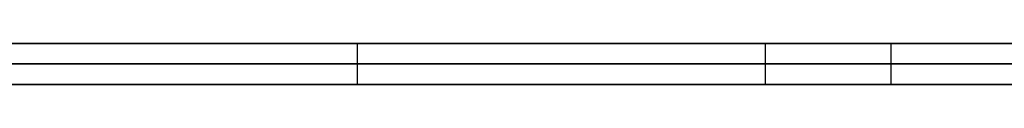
# Model space of a CAD drawing. Extents: x -3.09 to 3.09, y -0.36 to 1.94.
# Tile 127 of 168: x -0.387504 to -0.377898, y 1.8416 to 1.842. Entities that reach past the tile are written whole.
import ezdxf

# ---------------------------------------------------------------- set-up
doc = ezdxf.new("R2010")
doc.units = 0
doc.layers.get('0').update_dxf_attribs({"linetype": 'CONTINUOUS'})

# ---------------------------------------------------------------- blocks, each defined once
blk = doc.blocks.new('*U1')
at = {"extrusion": (0, 1, 0)}
for p, q in [((-3.01875, 1.842, 0.83), (3.01875, 1.842, 0.83)), ((3.01875, 1.842, -0.83), (-3.01875, 1.842, -0.83)), ((-2.92375, 1.842, -0.815), (2.92375, 1.842, -0.815)), ((2.92375, 1.842, 0.815), (-2.92375, 1.842, 0.815)), ((2.92375, 1.842, -0.7525), (-2.92375, 1.842, -0.7525)), ((-2.92375, 1.842, 0.7525), (2.92375, 1.842, 0.7525)), ((-2.45875, 1.842, -0.25), (-0.01875, 1.842, -0.25)), ((-0.01875, 1.842, 0.25), (-2.45875, 1.842, 0.25)), ((-0.3392372, 1.842, 0.5110608), (-0.4025026, 1.842, 0.5110608)), ((-0.3891964, 1.842, 0.499224), (-0.3392372, 1.842, 0.499224)), ((-2.45875, 1.8418, 0.25), (-0.01875, 1.8418, 0.25)), ((-0.01875, 1.8418, -0.25), (-2.45875, 1.8418, -0.25)), ((2.92375, 1.8416, -0.815), (-2.92375, 1.8416, -0.815)), ((-2.92375, 1.8416, 0.815), (2.92375, 1.8416, 0.815)), ((2.92375, 1.8416, -0.7525), (-2.92375, 1.8416, -0.7525)), ((-2.92375, 1.8416, 0.7525), (2.92375, 1.8416, 0.7525)), ((-0.4025026, 1.8416, 0.5110608), (-0.3392372, 1.8416, 0.5110608)), ((-0.3392372, 1.8416, 0.499224), (-0.3891964, 1.8416, 0.499224))]:
    blk.add_line(p, q, dxfattribs=at)
at = {"extrusion": (0, 0, -1)}
for p, q in [((-3.01875, 1.842, 0.83), (3.01875, 1.842, 0.83)), ((2.92375, 1.842, -0.7525), (-2.92375, 1.842, -0.7525)), ((2.92375, 1.842, 0.815), (-2.92375, 1.842, 0.815)), ((-0.01875, 1.842, 0.25), (-2.45875, 1.842, 0.25)), ((-0.3392372, 1.842, 0.5110608), (-0.4025026, 1.842, 0.5110608)), ((-2.45875, 1.8418, 0.25), (-0.01875, 1.8418, 0.25)), ((2.92375, 1.8416, -0.7525), (-2.92375, 1.8416, -0.7525)), ((-2.92375, 1.8416, 0.815), (2.92375, 1.8416, 0.815)), ((-0.4025026, 1.8416, 0.5110608), (-0.3392372, 1.8416, 0.5110608))]:
    blk.add_line(p, q, dxfattribs=at)
for p, q in [((3.01875, 1.842, -0.83), (-3.01875, 1.842, -0.83)), ((-2.92375, 1.842, 0.7525), (2.92375, 1.842, 0.7525)), ((-2.92375, 1.842, -0.815), (2.92375, 1.842, -0.815)), ((-2.45875, 1.842, -0.25), (-0.01875, 1.842, -0.25)), ((-0.3891964, 1.842, 0.499224), (-0.3392372, 1.842, 0.499224)), ((-0.3842111, 1.842, -0.4320393), (-0.3842111, 1.8416, -0.4320393)), ((-0.3842111, 1.842, -0.4320393), (-0.3842111, 1.8416, -0.4320393)), ((-0.3802307, 1.842, -0.4311208), (-0.3802307, 1.8416, -0.4311208)), ((-0.3802307, 1.842, -0.4311208), (-0.3802307, 1.8416, -0.4311208)), ((-0.3790059, 1.842, -0.4309677), (-0.3790059, 1.8416, -0.4309677)), ((-0.3790059, 1.842, -0.4309677), (-0.3790059, 1.8416, -0.4309677)), ((-0.01875, 1.8418, -0.25), (-2.45875, 1.8418, -0.25)), ((-2.92375, 1.8416, 0.7525), (2.92375, 1.8416, 0.7525)), ((2.92375, 1.8416, -0.815), (-2.92375, 1.8416, -0.815)), ((-0.3392372, 1.8416, 0.499224), (-0.3891964, 1.8416, 0.499224))]:
    blk.add_line(p, q)
for points in [[(-0.377567, 1.842, -0.346201), (-0.378259, 1.842, -0.346253), (-0.378948, 1.842, -0.346309), (-0.379634, 1.842, -0.346369), (-0.380317, 1.842, -0.346432), (-0.380996, 1.842, -0.346499), (-0.381672, 1.842, -0.346569), (-0.382344, 1.842, -0.346643), (-0.383013, 1.842, -0.346721), (-0.383679, 1.842, -0.346802), (-0.384342, 1.842, -0.346887), (-0.385001, 1.842, -0.346975), (-0.385657, 1.842, -0.347067), (-0.386309, 1.842, -0.347163), (-0.386958, 1.842, -0.347262), (-0.387604, 1.842, -0.347365)], [(-0.377567, 1.842, -0.346201), (-0.378259, 1.842, -0.346253), (-0.378948, 1.842, -0.346309), (-0.379634, 1.842, -0.346369), (-0.380317, 1.842, -0.346432), (-0.380996, 1.842, -0.346499), (-0.381672, 1.842, -0.346569), (-0.382344, 1.842, -0.346643), (-0.383013, 1.842, -0.346721), (-0.383679, 1.842, -0.346802), (-0.384342, 1.842, -0.346887), (-0.385001, 1.842, -0.346975), (-0.385657, 1.842, -0.347067), (-0.386309, 1.842, -0.347163), (-0.386958, 1.842, -0.347262), (-0.387604, 1.842, -0.347365)], [(-0.387528, 1.842, -0.543174), (-0.386881, 1.842, -0.543256), (-0.38623, 1.842, -0.543334), (-0.385576, 1.842, -0.54341), (-0.384918, 1.842, -0.543482), (-0.384257, 1.842, -0.543551), (-0.383591, 1.842, -0.543616), (-0.382922, 1.842, -0.543679), (-0.38225, 1.842, -0.543738), (-0.381573, 1.842, -0.543794), (-0.380894, 1.842, -0.543847), (-0.38021, 1.842, -0.543897), (-0.379523, 1.842, -0.543943), (-0.378832, 1.842, -0.543987), (-0.378137, 1.842, -0.544027), (-0.377439, 1.842, -0.544064)], [(-0.387528, 1.842, -0.543174), (-0.386881, 1.842, -0.543256), (-0.38623, 1.842, -0.543334), (-0.385576, 1.842, -0.54341), (-0.384918, 1.842, -0.543482), (-0.384257, 1.842, -0.543551), (-0.383591, 1.842, -0.543616), (-0.382922, 1.842, -0.543679), (-0.38225, 1.842, -0.543738), (-0.381573, 1.842, -0.543794), (-0.380894, 1.842, -0.543847), (-0.38021, 1.842, -0.543897), (-0.379523, 1.842, -0.543943), (-0.378832, 1.842, -0.543987), (-0.378137, 1.842, -0.544027), (-0.377439, 1.842, -0.544064)], [(-0.384211, 1.842, -0.432039), (-0.384622, 1.842, -0.432131), (-0.385032, 1.842, -0.432223), (-0.38544, 1.842, -0.432315), (-0.385845, 1.842, -0.432407), (-0.386249, 1.842, -0.432499), (-0.386652, 1.842, -0.432592), (-0.387052, 1.842, -0.432684), (-0.38745, 1.842, -0.432777), (-0.387847, 1.842, -0.43287)], [(-0.384211, 1.842, -0.432039), (-0.384622, 1.842, -0.432131), (-0.385032, 1.842, -0.432223), (-0.38544, 1.842, -0.432315), (-0.385845, 1.842, -0.432407), (-0.386249, 1.842, -0.432499), (-0.386652, 1.842, -0.432592), (-0.387052, 1.842, -0.432684), (-0.38745, 1.842, -0.432777), (-0.387847, 1.842, -0.43287)], [(-0.387553, 1.842, -0.382679), (-0.387278, 1.842, -0.382566), (-0.387002, 1.842, -0.382455), (-0.386723, 1.842, -0.382345), (-0.386443, 1.842, -0.382238), (-0.38616, 1.842, -0.382132), (-0.385875, 1.842, -0.382027), (-0.385589, 1.842, -0.381924), (-0.3853, 1.842, -0.381823), (-0.385009, 1.842, -0.381724), (-0.384717, 1.842, -0.381626), (-0.384422, 1.842, -0.381529), (-0.384125, 1.842, -0.381435), (-0.383826, 1.842, -0.381342), (-0.383525, 1.842, -0.381251), (-0.383222, 1.842, -0.381161), (-0.382917, 1.842, -0.381073), (-0.38261, 1.842, -0.380987), (-0.382301, 1.842, -0.380902), (-0.38199, 1.842, -0.380819), (-0.381677, 1.842, -0.380737), (-0.381362, 1.842, -0.380658), (-0.381045, 1.842, -0.380579), (-0.380726, 1.842, -0.380503), (-0.380405, 1.842, -0.380428), (-0.380082, 1.842, -0.380355), (-0.379756, 1.842, -0.380283), (-0.379429, 1.842, -0.380213), (-0.3791, 1.842, -0.380145), (-0.378768, 1.842, -0.380079), (-0.378435, 1.842, -0.380014), (-0.3781, 1.842, -0.37995), (-0.377762, 1.842, -0.379889)], [(-0.387553, 1.842, -0.382679), (-0.387278, 1.842, -0.382566), (-0.387002, 1.842, -0.382455), (-0.386723, 1.842, -0.382345), (-0.386443, 1.842, -0.382238), (-0.38616, 1.842, -0.382132), (-0.385875, 1.842, -0.382027), (-0.385589, 1.842, -0.381924), (-0.3853, 1.842, -0.381823), (-0.385009, 1.842, -0.381724), (-0.384717, 1.842, -0.381626), (-0.384422, 1.842, -0.381529), (-0.384125, 1.842, -0.381435), (-0.383826, 1.842, -0.381342), (-0.383525, 1.842, -0.381251), (-0.383222, 1.842, -0.381161), (-0.382917, 1.842, -0.381073), (-0.38261, 1.842, -0.380987), (-0.382301, 1.842, -0.380902), (-0.38199, 1.842, -0.380819), (-0.381677, 1.842, -0.380737), (-0.381362, 1.842, -0.380658), (-0.381045, 1.842, -0.380579), (-0.380726, 1.842, -0.380503), (-0.380405, 1.842, -0.380428), (-0.380082, 1.842, -0.380355), (-0.379756, 1.842, -0.380283), (-0.379429, 1.842, -0.380213), (-0.3791, 1.842, -0.380145), (-0.378768, 1.842, -0.380079), (-0.378435, 1.842, -0.380014), (-0.3781, 1.842, -0.37995), (-0.377762, 1.842, -0.379889)], [(-0.387568, 1.842, -0.472041), (-0.387197, 1.842, -0.471893), (-0.386822, 1.842, -0.471746), (-0.386443, 1.842, -0.471601), (-0.38606, 1.842, -0.471456), (-0.385673, 1.842, -0.471312), (-0.385283, 1.842, -0.47117), (-0.384888, 1.842, -0.471028), (-0.384489, 1.842, -0.470887), (-0.384086, 1.842, -0.470747), (-0.38368, 1.842, -0.470608), (-0.383269, 1.842, -0.47047), (-0.382854, 1.842, -0.470333), (-0.382436, 1.842, -0.470197), (-0.382013, 1.842, -0.470062), (-0.381587, 1.842, -0.469927), (-0.381156, 1.842, -0.469794), (-0.380722, 1.842, -0.469662), (-0.380283, 1.842, -0.46953), (-0.379841, 1.842, -0.4694), (-0.379395, 1.842, -0.46927), (-0.378944, 1.842, -0.469142), (-0.37849, 1.842, -0.469014), (-0.378032, 1.842, -0.468888), (-0.37757, 1.842, -0.468762)], [(-0.377626, 1.842, -0.512573), (-0.37792, 1.842, -0.512553), (-0.378213, 1.842, -0.512531), (-0.378504, 1.842, -0.512508), (-0.378793, 1.842, -0.512484), (-0.379081, 1.842, -0.512458), (-0.379368, 1.842, -0.512431), (-0.379653, 1.842, -0.512403), (-0.379936, 1.842, -0.512374), (-0.380218, 1.842, -0.512343), (-0.380498, 1.842, -0.512311), (-0.380777, 1.842, -0.512278), (-0.381055, 1.842, -0.512243), (-0.381331, 1.842, -0.512207), (-0.381605, 1.842, -0.51217), (-0.381878, 1.842, -0.512131), (-0.382149, 1.842, -0.512091), (-0.382419, 1.842, -0.51205), (-0.382687, 1.842, -0.512007), (-0.382954, 1.842, -0.511963), (-0.383219, 1.842, -0.511918), (-0.383483, 1.842, -0.511872), (-0.383745, 1.842, -0.511824), (-0.384006, 1.842, -0.511775), (-0.384265, 1.842, -0.511724), (-0.384523, 1.842, -0.511673), (-0.384779, 1.842, -0.51162), (-0.385034, 1.842, -0.511565), (-0.385287, 1.842, -0.51151), (-0.385539, 1.842, -0.511453), (-0.385789, 1.842, -0.511394), (-0.386038, 1.842, -0.511335), (-0.386285, 1.842, -0.511274), (-0.386531, 1.842, -0.511212), (-0.386775, 1.842, -0.511148), (-0.387017, 1.842, -0.511083), (-0.387258, 1.842, -0.511017), (-0.387498, 1.842, -0.51095), (-0.387736, 1.842, -0.510881)], [(-0.377626, 1.842, -0.512573), (-0.37792, 1.842, -0.512553), (-0.378213, 1.842, -0.512531), (-0.378504, 1.842, -0.512508), (-0.378793, 1.842, -0.512484), (-0.379081, 1.842, -0.512458), (-0.379368, 1.842, -0.512431), (-0.379653, 1.842, -0.512403), (-0.379936, 1.842, -0.512374), (-0.380218, 1.842, -0.512343), (-0.380498, 1.842, -0.512311), (-0.380777, 1.842, -0.512278), (-0.381055, 1.842, -0.512243), (-0.381331, 1.842, -0.512207), (-0.381605, 1.842, -0.51217), (-0.381878, 1.842, -0.512131), (-0.382149, 1.842, -0.512091), (-0.382419, 1.842, -0.51205), (-0.382687, 1.842, -0.512007), (-0.382954, 1.842, -0.511963), (-0.383219, 1.842, -0.511918), (-0.383483, 1.842, -0.511872), (-0.383745, 1.842, -0.511824), (-0.384006, 1.842, -0.511775), (-0.384265, 1.842, -0.511724), (-0.384523, 1.842, -0.511673), (-0.384779, 1.842, -0.51162), (-0.385034, 1.842, -0.511565), (-0.385287, 1.842, -0.51151), (-0.385539, 1.842, -0.511453), (-0.385789, 1.842, -0.511394), (-0.386038, 1.842, -0.511335), (-0.386285, 1.842, -0.511274), (-0.386531, 1.842, -0.511212), (-0.386775, 1.842, -0.511148), (-0.387017, 1.842, -0.511083), (-0.387258, 1.842, -0.511017), (-0.387498, 1.842, -0.51095), (-0.387736, 1.842, -0.510881)], [(-0.387568, 1.842, -0.472041), (-0.387197, 1.842, -0.471893), (-0.386822, 1.842, -0.471746), (-0.386443, 1.842, -0.471601), (-0.38606, 1.842, -0.471456), (-0.385673, 1.842, -0.471312), (-0.385283, 1.842, -0.47117), (-0.384888, 1.842, -0.471028), (-0.384489, 1.842, -0.470887), (-0.384086, 1.842, -0.470747), (-0.38368, 1.842, -0.470608), (-0.383269, 1.842, -0.47047), (-0.382854, 1.842, -0.470333), (-0.382436, 1.842, -0.470197), (-0.382013, 1.842, -0.470062), (-0.381587, 1.842, -0.469927), (-0.381156, 1.842, -0.469794), (-0.380722, 1.842, -0.469662), (-0.380283, 1.842, -0.46953), (-0.379841, 1.842, -0.4694), (-0.379395, 1.842, -0.46927), (-0.378944, 1.842, -0.469142), (-0.37849, 1.842, -0.469014), (-0.378032, 1.842, -0.468888), (-0.37757, 1.842, -0.468762)], [(-0.380231, 1.842, -0.431121), (-0.38025, 1.842, -0.431126), (-0.38027, 1.842, -0.43113), (-0.380289, 1.842, -0.431135), (-0.380309, 1.842, -0.43114), (-0.38033, 1.842, -0.431145), (-0.38035, 1.842, -0.43115), (-0.38037, 1.842, -0.431155), (-0.380391, 1.842, -0.431161), (-0.380412, 1.842, -0.431166), (-0.380433, 1.842, -0.431171), (-0.380454, 1.842, -0.431176), (-0.380476, 1.842, -0.431181), (-0.380497, 1.842, -0.431187), (-0.380519, 1.842, -0.431192), (-0.380541, 1.842, -0.431197), (-0.380564, 1.842, -0.431203), (-0.380586, 1.842, -0.431208), (-0.380609, 1.842, -0.431214), (-0.380631, 1.842, -0.431219), (-0.380654, 1.842, -0.431225), (-0.380678, 1.842, -0.43123), (-0.380701, 1.842, -0.431236), (-0.380725, 1.842, -0.431242), (-0.380748, 1.842, -0.431247), (-0.380772, 1.842, -0.431253), (-0.380796, 1.842, -0.431259), (-0.380821, 1.842, -0.431265), (-0.380845, 1.842, -0.431271), (-0.38087, 1.842, -0.431277), (-0.380895, 1.842, -0.431283), (-0.38092, 1.842, -0.431288), (-0.380945, 1.842, -0.431295), (-0.380971, 1.842, -0.431301), (-0.380996, 1.842, -0.431307), (-0.381022, 1.842, -0.431313), (-0.381048, 1.842, -0.431319), (-0.381074, 1.842, -0.431325), (-0.381101, 1.842, -0.431331), (-0.381127, 1.842, -0.431338), (-0.381154, 1.842, -0.431344), (-0.381181, 1.842, -0.43135), (-0.381208, 1.842, -0.431357), (-0.381236, 1.842, -0.431363), (-0.381263, 1.842, -0.43137), (-0.381291, 1.842, -0.431376), (-0.381319, 1.842, -0.431383), (-0.381347, 1.842, -0.431389), (-0.381375, 1.842, -0.431396), (-0.381404, 1.842, -0.431403), (-0.381432, 1.842, -0.431409), (-0.381461, 1.842, -0.431416), (-0.38149, 1.842, -0.431423), (-0.38152, 1.842, -0.43143), (-0.381549, 1.842, -0.431437), (-0.381579, 1.842, -0.431443), (-0.381608, 1.842, -0.43145), (-0.381638, 1.842, -0.431457), (-0.381669, 1.842, -0.431464), (-0.381699, 1.842, -0.431471), (-0.38173, 1.842, -0.431478), (-0.38176, 1.842, -0.431486), (-0.381791, 1.842, -0.431493), (-0.381823, 1.842, -0.4315), (-0.381854, 1.842, -0.431507), (-0.381885, 1.842, -0.431514), (-0.381917, 1.842, -0.431522), (-0.381949, 1.842, -0.431529), (-0.381981, 1.842, -0.431536), (-0.382013, 1.842, -0.431544), (-0.382046, 1.842, -0.431551), (-0.382079, 1.842, -0.431559), (-0.382111, 1.842, -0.431566), (-0.382144, 1.842, -0.431574), (-0.382178, 1.842, -0.431582), (-0.382211, 1.842, -0.431589), (-0.382245, 1.842, -0.431597), (-0.382279, 1.842, -0.431605), (-0.382313, 1.842, -0.431612), (-0.382347, 1.842, -0.43162), (-0.382381, 1.842, -0.431628), (-0.382416, 1.842, -0.431636), (-0.38245, 1.842, -0.431644), (-0.382485, 1.842, -0.431652), (-0.382521, 1.842, -0.43166), (-0.382556, 1.842, -0.431668), (-0.382591, 1.842, -0.431676), (-0.382627, 1.842, -0.431684), (-0.382663, 1.842, -0.431692), (-0.382699, 1.842, -0.4317), (-0.382735, 1.842, -0.431709), (-0.382772, 1.842, -0.431717), (-0.382809, 1.842, -0.431725), (-0.382845, 1.842, -0.431733), (-0.382882, 1.842, -0.431742), (-0.38292, 1.842, -0.43175), (-0.382957, 1.842, -0.431759), (-0.382995, 1.842, -0.431767), (-0.383032, 1.842, -0.431776), (-0.38307, 1.842, -0.431784), (-0.383109, 1.842, -0.431793), (-0.383147, 1.842, -0.431801), (-0.383186, 1.842, -0.43181), (-0.383224, 1.842, -0.431819), (-0.383263, 1.842, -0.431828), (-0.383302, 1.842, -0.431836), (-0.383342, 1.842, -0.431845), (-0.383381, 1.842, -0.431854), (-0.383421, 1.842, -0.431863), (-0.383461, 1.842, -0.431872), (-0.383501, 1.842, -0.431881), (-0.383541, 1.842, -0.43189), (-0.383582, 1.842, -0.431899), (-0.383622, 1.842, -0.431908), (-0.383663, 1.842, -0.431917), (-0.383704, 1.842, -0.431926), (-0.383745, 1.842, -0.431936), (-0.383787, 1.842, -0.431945), (-0.383828, 1.842, -0.431954), (-0.38387, 1.842, -0.431963), (-0.383912, 1.842, -0.431973), (-0.383954, 1.842, -0.431982), (-0.383997, 1.842, -0.431992), (-0.384039, 1.842, -0.432001), (-0.384082, 1.842, -0.432011), (-0.384125, 1.842, -0.43202), (-0.384168, 1.842, -0.43203), (-0.384211, 1.842, -0.432039)], [(-0.380231, 1.842, -0.431121), (-0.38025, 1.842, -0.431126), (-0.38027, 1.842, -0.43113), (-0.380289, 1.842, -0.431135), (-0.380309, 1.842, -0.43114), (-0.38033, 1.842, -0.431145), (-0.38035, 1.842, -0.43115), (-0.38037, 1.842, -0.431155), (-0.380391, 1.842, -0.431161), (-0.380412, 1.842, -0.431166), (-0.380433, 1.842, -0.431171), (-0.380454, 1.842, -0.431176), (-0.380476, 1.842, -0.431181), (-0.380497, 1.842, -0.431187), (-0.380519, 1.842, -0.431192), (-0.380541, 1.842, -0.431197), (-0.380564, 1.842, -0.431203), (-0.380586, 1.842, -0.431208), (-0.380609, 1.842, -0.431214), (-0.380631, 1.842, -0.431219), (-0.380654, 1.842, -0.431225), (-0.380678, 1.842, -0.43123), (-0.380701, 1.842, -0.431236), (-0.380725, 1.842, -0.431242), (-0.380748, 1.842, -0.431247), (-0.380772, 1.842, -0.431253), (-0.380796, 1.842, -0.431259), (-0.380821, 1.842, -0.431265), (-0.380845, 1.842, -0.431271), (-0.38087, 1.842, -0.431277), (-0.380895, 1.842, -0.431283), (-0.38092, 1.842, -0.431288), (-0.380945, 1.842, -0.431295), (-0.380971, 1.842, -0.431301), (-0.380996, 1.842, -0.431307), (-0.381022, 1.842, -0.431313), (-0.381048, 1.842, -0.431319), (-0.381074, 1.842, -0.431325), (-0.381101, 1.842, -0.431331), (-0.381127, 1.842, -0.431338), (-0.381154, 1.842, -0.431344), (-0.381181, 1.842, -0.43135), (-0.381208, 1.842, -0.431357), (-0.381236, 1.842, -0.431363), (-0.381263, 1.842, -0.43137), (-0.381291, 1.842, -0.431376), (-0.381319, 1.842, -0.431383), (-0.381347, 1.842, -0.431389), (-0.381375, 1.842, -0.431396), (-0.381404, 1.842, -0.431403), (-0.381432, 1.842, -0.431409), (-0.381461, 1.842, -0.431416), (-0.38149, 1.842, -0.431423), (-0.38152, 1.842, -0.43143), (-0.381549, 1.842, -0.431437), (-0.381579, 1.842, -0.431443), (-0.381608, 1.842, -0.43145), (-0.381638, 1.842, -0.431457), (-0.381669, 1.842, -0.431464), (-0.381699, 1.842, -0.431471), (-0.38173, 1.842, -0.431478), (-0.38176, 1.842, -0.431486), (-0.381791, 1.842, -0.431493), (-0.381823, 1.842, -0.4315), (-0.381854, 1.842, -0.431507), (-0.381885, 1.842, -0.431514), (-0.381917, 1.842, -0.431522), (-0.381949, 1.842, -0.431529), (-0.381981, 1.842, -0.431536), (-0.382013, 1.842, -0.431544), (-0.382046, 1.842, -0.431551), (-0.382079, 1.842, -0.431559), (-0.382111, 1.842, -0.431566), (-0.382144, 1.842, -0.431574), (-0.382178, 1.842, -0.431582), (-0.382211, 1.842, -0.431589), (-0.382245, 1.842, -0.431597), (-0.382279, 1.842, -0.431605), (-0.382313, 1.842, -0.431612), (-0.382347, 1.842, -0.43162), (-0.382381, 1.842, -0.431628), (-0.382416, 1.842, -0.431636), (-0.38245, 1.842, -0.431644), (-0.382485, 1.842, -0.431652), (-0.382521, 1.842, -0.43166), (-0.382556, 1.842, -0.431668), (-0.382591, 1.842, -0.431676), (-0.382627, 1.842, -0.431684), (-0.382663, 1.842, -0.431692), (-0.382699, 1.842, -0.4317), (-0.382735, 1.842, -0.431709), (-0.382772, 1.842, -0.431717), (-0.382809, 1.842, -0.431725), (-0.382845, 1.842, -0.431733), (-0.382882, 1.842, -0.431742), (-0.38292, 1.842, -0.43175), (-0.382957, 1.842, -0.431759), (-0.382995, 1.842, -0.431767), (-0.383032, 1.842, -0.431776), (-0.38307, 1.842, -0.431784), (-0.383109, 1.842, -0.431793), (-0.383147, 1.842, -0.431801), (-0.383186, 1.842, -0.43181), (-0.383224, 1.842, -0.431819), (-0.383263, 1.842, -0.431828), (-0.383302, 1.842, -0.431836), (-0.383342, 1.842, -0.431845), (-0.383381, 1.842, -0.431854), (-0.383421, 1.842, -0.431863), (-0.383461, 1.842, -0.431872), (-0.383501, 1.842, -0.431881), (-0.383541, 1.842, -0.43189), (-0.383582, 1.842, -0.431899), (-0.383622, 1.842, -0.431908), (-0.383663, 1.842, -0.431917), (-0.383704, 1.842, -0.431926), (-0.383745, 1.842, -0.431936), (-0.383787, 1.842, -0.431945), (-0.383828, 1.842, -0.431954), (-0.38387, 1.842, -0.431963), (-0.383912, 1.842, -0.431973), (-0.383954, 1.842, -0.431982), (-0.383997, 1.842, -0.431992), (-0.384039, 1.842, -0.432001), (-0.384082, 1.842, -0.432011), (-0.384125, 1.842, -0.43202), (-0.384168, 1.842, -0.43203), (-0.384211, 1.842, -0.432039)], [(-0.379006, 1.842, -0.430968), (-0.379018, 1.842, -0.430968), (-0.37903, 1.842, -0.430968), (-0.379042, 1.842, -0.430968), (-0.379054, 1.842, -0.430968), (-0.379066, 1.842, -0.430968), (-0.379078, 1.842, -0.430968), (-0.379089, 1.842, -0.430968), (-0.379101, 1.842, -0.430968), (-0.379113, 1.842, -0.430968), (-0.379125, 1.842, -0.430969), (-0.379136, 1.842, -0.430969), (-0.379148, 1.842, -0.430969), (-0.379159, 1.842, -0.430969), (-0.379171, 1.842, -0.43097), (-0.379182, 1.842, -0.43097), (-0.379194, 1.842, -0.43097), (-0.379205, 1.842, -0.43097), (-0.379217, 1.842, -0.430971), (-0.379228, 1.842, -0.430971), (-0.379239, 1.842, -0.430971), (-0.379251, 1.842, -0.430972), (-0.379262, 1.842, -0.430972), (-0.379273, 1.842, -0.430973), (-0.379284, 1.842, -0.430973), (-0.379295, 1.842, -0.430974), (-0.379307, 1.842, -0.430974), (-0.379318, 1.842, -0.430975), (-0.379329, 1.842, -0.430975), (-0.37934, 1.842, -0.430976), (-0.37935, 1.842, -0.430976), (-0.379361, 1.842, -0.430977), (-0.379372, 1.842, -0.430977), (-0.379383, 1.842, -0.430978), (-0.379394, 1.842, -0.430979), (-0.379405, 1.842, -0.430979), (-0.379415, 1.842, -0.43098), (-0.379426, 1.842, -0.430981), (-0.379437, 1.842, -0.430981), (-0.379447, 1.842, -0.430982), (-0.379458, 1.842, -0.430983), (-0.379468, 1.842, -0.430984), (-0.379479, 1.842, -0.430984), (-0.379489, 1.842, -0.430985), (-0.3795, 1.842, -0.430986), (-0.37951, 1.842, -0.430987), (-0.37952, 1.842, -0.430988), (-0.379531, 1.842, -0.430989), (-0.379541, 1.842, -0.43099), (-0.379551, 1.842, -0.43099), (-0.379561, 1.842, -0.430991), (-0.379571, 1.842, -0.430992), (-0.379581, 1.842, -0.430993), (-0.379592, 1.842, -0.430994), (-0.379602, 1.842, -0.430995), (-0.379612, 1.842, -0.430996), (-0.379621, 1.842, -0.430997), (-0.379631, 1.842, -0.430999), (-0.379641, 1.842, -0.431), (-0.379651, 1.842, -0.431001), (-0.379661, 1.842, -0.431002), (-0.379671, 1.842, -0.431003), (-0.37968, 1.842, -0.431004), (-0.37969, 1.842, -0.431005), (-0.3797, 1.842, -0.431007), (-0.379709, 1.842, -0.431008), (-0.379719, 1.842, -0.431009), (-0.379728, 1.842, -0.43101), (-0.379738, 1.842, -0.431012), (-0.379747, 1.842, -0.431013), (-0.379757, 1.842, -0.431014), (-0.379766, 1.842, -0.431016), (-0.379775, 1.842, -0.431017), (-0.379785, 1.842, -0.431018), (-0.379794, 1.842, -0.43102), (-0.379803, 1.842, -0.431021), (-0.379812, 1.842, -0.431023), (-0.379822, 1.842, -0.431024), (-0.379831, 1.842, -0.431025), (-0.37984, 1.842, -0.431027), (-0.379849, 1.842, -0.431028), (-0.379858, 1.842, -0.43103), (-0.379867, 1.842, -0.431031), (-0.379876, 1.842, -0.431033), (-0.379885, 1.842, -0.431035), (-0.379893, 1.842, -0.431036), (-0.379902, 1.842, -0.431038), (-0.379911, 1.842, -0.43104), (-0.37992, 1.842, -0.431041), (-0.379928, 1.842, -0.431043), (-0.379937, 1.842, -0.431045), (-0.379946, 1.842, -0.431046), (-0.379954, 1.842, -0.431048), (-0.379963, 1.842, -0.43105), (-0.379971, 1.842, -0.431052), (-0.37998, 1.842, -0.431053), (-0.379988, 1.842, -0.431055), (-0.379997, 1.842, -0.431057), (-0.380005, 1.842, -0.431059), (-0.380013, 1.842, -0.431061), (-0.380022, 1.842, -0.431063), (-0.38003, 1.842, -0.431065), (-0.380038, 1.842, -0.431066), (-0.380046, 1.842, -0.431068), (-0.380054, 1.842, -0.43107), (-0.380062, 1.842, -0.431072), (-0.38007, 1.842, -0.431074), (-0.380078, 1.842, -0.431076), (-0.380086, 1.842, -0.431078), (-0.380094, 1.842, -0.43108), (-0.380102, 1.842, -0.431083), (-0.38011, 1.842, -0.431085), (-0.380118, 1.842, -0.431087), (-0.380126, 1.842, -0.431089), (-0.380133, 1.842, -0.431091), (-0.380141, 1.842, -0.431093), (-0.380149, 1.842, -0.431095), (-0.380156, 1.842, -0.431098), (-0.380164, 1.842, -0.4311), (-0.380172, 1.842, -0.431102), (-0.380179, 1.842, -0.431104), (-0.380187, 1.842, -0.431107), (-0.380194, 1.842, -0.431109), (-0.380201, 1.842, -0.431111), (-0.380209, 1.842, -0.431114), (-0.380216, 1.842, -0.431116), (-0.380223, 1.842, -0.431118), (-0.380231, 1.842, -0.431121)], [(-0.379006, 1.842, -0.430968), (-0.379018, 1.842, -0.430968), (-0.37903, 1.842, -0.430968), (-0.379042, 1.842, -0.430968), (-0.379054, 1.842, -0.430968), (-0.379066, 1.842, -0.430968), (-0.379078, 1.842, -0.430968), (-0.379089, 1.842, -0.430968), (-0.379101, 1.842, -0.430968), (-0.379113, 1.842, -0.430968), (-0.379125, 1.842, -0.430969), (-0.379136, 1.842, -0.430969), (-0.379148, 1.842, -0.430969), (-0.379159, 1.842, -0.430969), (-0.379171, 1.842, -0.43097), (-0.379182, 1.842, -0.43097), (-0.379194, 1.842, -0.43097), (-0.379205, 1.842, -0.43097), (-0.379217, 1.842, -0.430971), (-0.379228, 1.842, -0.430971), (-0.379239, 1.842, -0.430971), (-0.379251, 1.842, -0.430972), (-0.379262, 1.842, -0.430972), (-0.379273, 1.842, -0.430973), (-0.379284, 1.842, -0.430973), (-0.379295, 1.842, -0.430974), (-0.379307, 1.842, -0.430974), (-0.379318, 1.842, -0.430975), (-0.379329, 1.842, -0.430975), (-0.37934, 1.842, -0.430976), (-0.37935, 1.842, -0.430976), (-0.379361, 1.842, -0.430977), (-0.379372, 1.842, -0.430977), (-0.379383, 1.842, -0.430978), (-0.379394, 1.842, -0.430979), (-0.379405, 1.842, -0.430979), (-0.379415, 1.842, -0.43098), (-0.379426, 1.842, -0.430981), (-0.379437, 1.842, -0.430981), (-0.379447, 1.842, -0.430982), (-0.379458, 1.842, -0.430983), (-0.379468, 1.842, -0.430984), (-0.379479, 1.842, -0.430984), (-0.379489, 1.842, -0.430985), (-0.3795, 1.842, -0.430986), (-0.37951, 1.842, -0.430987), (-0.37952, 1.842, -0.430988), (-0.379531, 1.842, -0.430989), (-0.379541, 1.842, -0.43099), (-0.379551, 1.842, -0.43099), (-0.379561, 1.842, -0.430991), (-0.379571, 1.842, -0.430992), (-0.379581, 1.842, -0.430993), (-0.379592, 1.842, -0.430994), (-0.379602, 1.842, -0.430995), (-0.379612, 1.842, -0.430996), (-0.379621, 1.842, -0.430997), (-0.379631, 1.842, -0.430999), (-0.379641, 1.842, -0.431), (-0.379651, 1.842, -0.431001), (-0.379661, 1.842, -0.431002), (-0.379671, 1.842, -0.431003), (-0.37968, 1.842, -0.431004), (-0.37969, 1.842, -0.431005), (-0.3797, 1.842, -0.431007), (-0.379709, 1.842, -0.431008), (-0.379719, 1.842, -0.431009), (-0.379728, 1.842, -0.43101), (-0.379738, 1.842, -0.431012), (-0.379747, 1.842, -0.431013), (-0.379757, 1.842, -0.431014), (-0.379766, 1.842, -0.431016), (-0.379775, 1.842, -0.431017), (-0.379785, 1.842, -0.431018), (-0.379794, 1.842, -0.43102), (-0.379803, 1.842, -0.431021), (-0.379812, 1.842, -0.431023), (-0.379822, 1.842, -0.431024), (-0.379831, 1.842, -0.431025), (-0.37984, 1.842, -0.431027), (-0.379849, 1.842, -0.431028), (-0.379858, 1.842, -0.43103), (-0.379867, 1.842, -0.431031), (-0.379876, 1.842, -0.431033), (-0.379885, 1.842, -0.431035), (-0.379893, 1.842, -0.431036), (-0.379902, 1.842, -0.431038), (-0.379911, 1.842, -0.43104), (-0.37992, 1.842, -0.431041), (-0.379928, 1.842, -0.431043), (-0.379937, 1.842, -0.431045), (-0.379946, 1.842, -0.431046), (-0.379954, 1.842, -0.431048), (-0.379963, 1.842, -0.43105), (-0.379971, 1.842, -0.431052), (-0.37998, 1.842, -0.431053), (-0.379988, 1.842, -0.431055), (-0.379997, 1.842, -0.431057), (-0.380005, 1.842, -0.431059), (-0.380013, 1.842, -0.431061), (-0.380022, 1.842, -0.431063), (-0.38003, 1.842, -0.431065), (-0.380038, 1.842, -0.431066), (-0.380046, 1.842, -0.431068), (-0.380054, 1.842, -0.43107), (-0.380062, 1.842, -0.431072), (-0.38007, 1.842, -0.431074), (-0.380078, 1.842, -0.431076), (-0.380086, 1.842, -0.431078), (-0.380094, 1.842, -0.43108), (-0.380102, 1.842, -0.431083), (-0.38011, 1.842, -0.431085), (-0.380118, 1.842, -0.431087), (-0.380126, 1.842, -0.431089), (-0.380133, 1.842, -0.431091), (-0.380141, 1.842, -0.431093), (-0.380149, 1.842, -0.431095), (-0.380156, 1.842, -0.431098), (-0.380164, 1.842, -0.4311), (-0.380172, 1.842, -0.431102), (-0.380179, 1.842, -0.431104), (-0.380187, 1.842, -0.431107), (-0.380194, 1.842, -0.431109), (-0.380201, 1.842, -0.431111), (-0.380209, 1.842, -0.431114), (-0.380216, 1.842, -0.431116), (-0.380223, 1.842, -0.431118), (-0.380231, 1.842, -0.431121)], [(-0.368083, 1.842, -0.42821), (-0.368768, 1.842, -0.428399), (-0.36946, 1.842, -0.428587), (-0.370158, 1.842, -0.428775), (-0.370862, 1.842, -0.428962), (-0.371572, 1.842, -0.429148), (-0.372288, 1.842, -0.429333), (-0.37301, 1.842, -0.429517), (-0.373738, 1.842, -0.429701), (-0.374472, 1.842, -0.429884), (-0.375213, 1.842, -0.430067), (-0.375959, 1.842, -0.430248), (-0.376712, 1.842, -0.430429), (-0.37747, 1.842, -0.430609), (-0.378235, 1.842, -0.430789), (-0.379006, 1.842, -0.430968)], [(-0.368083, 1.842, -0.42821), (-0.368768, 1.842, -0.428399), (-0.36946, 1.842, -0.428587), (-0.370158, 1.842, -0.428775), (-0.370862, 1.842, -0.428962), (-0.371572, 1.842, -0.429148), (-0.372288, 1.842, -0.429333), (-0.37301, 1.842, -0.429517), (-0.373738, 1.842, -0.429701), (-0.374472, 1.842, -0.429884), (-0.375213, 1.842, -0.430067), (-0.375959, 1.842, -0.430248), (-0.376712, 1.842, -0.430429), (-0.37747, 1.842, -0.430609), (-0.378235, 1.842, -0.430789), (-0.379006, 1.842, -0.430968)], [(-0.388297, 1.8416, -0.34748), (-0.38733, 1.8416, -0.347321), (-0.386355, 1.8416, -0.34717), (-0.385373, 1.8416, -0.347027), (-0.384383, 1.8416, -0.346892), (-0.383386, 1.8416, -0.346765), (-0.382381, 1.8416, -0.346647), (-0.381369, 1.8416, -0.346537), (-0.380349, 1.8416, -0.346435), (-0.379321, 1.8416, -0.346341), (-0.378286, 1.8416, -0.346255), (-0.377244, 1.8416, -0.346178), (-0.376194, 1.8416, -0.346108), (-0.375137, 1.8416, -0.346047), (-0.374072, 1.8416, -0.345994), (-0.372999, 1.8416, -0.345949), (-0.371919, 1.8416, -0.345912), (-0.370832, 1.8416, -0.345884), (-0.369737, 1.8416, -0.345863), (-0.368634, 1.8416, -0.345851), (-0.367524, 1.8416, -0.345847)], [(-0.388297, 1.8416, -0.34748), (-0.38733, 1.8416, -0.347321), (-0.386355, 1.8416, -0.34717), (-0.385373, 1.8416, -0.347027), (-0.384383, 1.8416, -0.346892), (-0.383386, 1.8416, -0.346765), (-0.382381, 1.8416, -0.346647), (-0.381369, 1.8416, -0.346537), (-0.380349, 1.8416, -0.346435), (-0.379321, 1.8416, -0.346341), (-0.378286, 1.8416, -0.346255), (-0.377244, 1.8416, -0.346178), (-0.376194, 1.8416, -0.346108), (-0.375137, 1.8416, -0.346047), (-0.374072, 1.8416, -0.345994), (-0.372999, 1.8416, -0.345949), (-0.371919, 1.8416, -0.345912), (-0.370832, 1.8416, -0.345884), (-0.369737, 1.8416, -0.345863), (-0.368634, 1.8416, -0.345851), (-0.367524, 1.8416, -0.345847)], [(-0.369514, 1.8416, -0.544258), (-0.370624, 1.8416, -0.544254), (-0.371725, 1.8416, -0.544243), (-0.372818, 1.8416, -0.544225), (-0.373903, 1.8416, -0.5442), (-0.374979, 1.8416, -0.544167), (-0.376048, 1.8416, -0.544127), (-0.377107, 1.8416, -0.54408), (-0.378159, 1.8416, -0.544026), (-0.379202, 1.8416, -0.543964), (-0.380237, 1.8416, -0.543895), (-0.381263, 1.8416, -0.543819), (-0.382282, 1.8416, -0.543735), (-0.383292, 1.8416, -0.543645), (-0.384293, 1.8416, -0.543547), (-0.385286, 1.8416, -0.543442), (-0.386271, 1.8416, -0.543329), (-0.387248, 1.8416, -0.54321), (-0.388216, 1.8416, -0.543083)], [(-0.369514, 1.8416, -0.544258), (-0.370624, 1.8416, -0.544254), (-0.371725, 1.8416, -0.544243), (-0.372818, 1.8416, -0.544225), (-0.373903, 1.8416, -0.5442), (-0.374979, 1.8416, -0.544167), (-0.376048, 1.8416, -0.544127), (-0.377107, 1.8416, -0.54408), (-0.378159, 1.8416, -0.544026), (-0.379202, 1.8416, -0.543964), (-0.380237, 1.8416, -0.543895), (-0.381263, 1.8416, -0.543819), (-0.382282, 1.8416, -0.543735), (-0.383292, 1.8416, -0.543645), (-0.384293, 1.8416, -0.543547), (-0.385286, 1.8416, -0.543442), (-0.386271, 1.8416, -0.543329), (-0.387248, 1.8416, -0.54321), (-0.388216, 1.8416, -0.543083)], [(-0.387989, 1.8416, -0.432903), (-0.387459, 1.8416, -0.432779), (-0.386926, 1.8416, -0.432655), (-0.386389, 1.8416, -0.432531), (-0.38585, 1.8416, -0.432408), (-0.385307, 1.8416, -0.432285), (-0.384761, 1.8416, -0.432162), (-0.384211, 1.8416, -0.432039)], [(-0.387989, 1.8416, -0.432903), (-0.387459, 1.8416, -0.432779), (-0.386926, 1.8416, -0.432655), (-0.386389, 1.8416, -0.432531), (-0.38585, 1.8416, -0.432408), (-0.385307, 1.8416, -0.432285), (-0.384761, 1.8416, -0.432162), (-0.384211, 1.8416, -0.432039)], [(-0.377455, 1.8416, -0.379834), (-0.377964, 1.8416, -0.379925), (-0.378469, 1.8416, -0.38002), (-0.37897, 1.8416, -0.380119), (-0.379465, 1.8416, -0.380221), (-0.379956, 1.8416, -0.380327), (-0.380443, 1.8416, -0.380437), (-0.380925, 1.8416, -0.38055), (-0.381402, 1.8416, -0.380668), (-0.381875, 1.8416, -0.380788), (-0.382343, 1.8416, -0.380913), (-0.382806, 1.8416, -0.381041), (-0.383265, 1.8416, -0.381174), (-0.38372, 1.8416, -0.381309), (-0.384169, 1.8416, -0.381449), (-0.384615, 1.8416, -0.381592), (-0.385055, 1.8416, -0.381739), (-0.385491, 1.8416, -0.38189), (-0.385923, 1.8416, -0.382044), (-0.386349, 1.8416, -0.382202), (-0.386771, 1.8416, -0.382364), (-0.387189, 1.8416, -0.38253), (-0.387602, 1.8416, -0.382699)], [(-0.377455, 1.8416, -0.379834), (-0.377964, 1.8416, -0.379925), (-0.378469, 1.8416, -0.38002), (-0.37897, 1.8416, -0.380119), (-0.379465, 1.8416, -0.380221), (-0.379956, 1.8416, -0.380327), (-0.380443, 1.8416, -0.380437), (-0.380925, 1.8416, -0.38055), (-0.381402, 1.8416, -0.380668), (-0.381875, 1.8416, -0.380788), (-0.382343, 1.8416, -0.380913), (-0.382806, 1.8416, -0.381041), (-0.383265, 1.8416, -0.381174), (-0.38372, 1.8416, -0.381309), (-0.384169, 1.8416, -0.381449), (-0.384615, 1.8416, -0.381592), (-0.385055, 1.8416, -0.381739), (-0.385491, 1.8416, -0.38189), (-0.385923, 1.8416, -0.382044), (-0.386349, 1.8416, -0.382202), (-0.386771, 1.8416, -0.382364), (-0.387189, 1.8416, -0.38253), (-0.387602, 1.8416, -0.382699)], [(-0.38765, 1.8416, -0.510906), (-0.387291, 1.8416, -0.511008), (-0.386928, 1.8416, -0.511108), (-0.386561, 1.8416, -0.511204), (-0.386192, 1.8416, -0.511297), (-0.385819, 1.8416, -0.511387), (-0.385442, 1.8416, -0.511475), (-0.385062, 1.8416, -0.511559), (-0.384679, 1.8416, -0.511641), (-0.384292, 1.8416, -0.511719), (-0.383902, 1.8416, -0.511795), (-0.383508, 1.8416, -0.511867), (-0.383111, 1.8416, -0.511937), (-0.38271, 1.8416, -0.512003), (-0.382306, 1.8416, -0.512067), (-0.381899, 1.8416, -0.512128), (-0.381488, 1.8416, -0.512186), (-0.381074, 1.8416, -0.51224), (-0.380657, 1.8416, -0.512292), (-0.380236, 1.8416, -0.512341), (-0.379811, 1.8416, -0.512387), (-0.379383, 1.8416, -0.51243), (-0.378952, 1.8416, -0.51247), (-0.378518, 1.8416, -0.512507), (-0.37808, 1.8416, -0.512541), (-0.377638, 1.8416, -0.512572)], [(-0.377891, 1.8416, -0.468849), (-0.378504, 1.8416, -0.469018), (-0.379111, 1.8416, -0.469189), (-0.37971, 1.8416, -0.469362), (-0.380302, 1.8416, -0.469536), (-0.380887, 1.8416, -0.469712), (-0.381465, 1.8416, -0.469889), (-0.382036, 1.8416, -0.470069), (-0.382599, 1.8416, -0.47025), (-0.383156, 1.8416, -0.470432), (-0.383705, 1.8416, -0.470617), (-0.384248, 1.8416, -0.470803), (-0.384783, 1.8416, -0.470991), (-0.385311, 1.8416, -0.47118), (-0.385833, 1.8416, -0.471371), (-0.386347, 1.8416, -0.471564), (-0.386854, 1.8416, -0.471759), (-0.387354, 1.8416, -0.471955), (-0.387846, 1.8416, -0.472153)], [(-0.377891, 1.8416, -0.468849), (-0.378504, 1.8416, -0.469018), (-0.379111, 1.8416, -0.469189), (-0.37971, 1.8416, -0.469362), (-0.380302, 1.8416, -0.469536), (-0.380887, 1.8416, -0.469712), (-0.381465, 1.8416, -0.469889), (-0.382036, 1.8416, -0.470069), (-0.382599, 1.8416, -0.47025), (-0.383156, 1.8416, -0.470432), (-0.383705, 1.8416, -0.470617), (-0.384248, 1.8416, -0.470803), (-0.384783, 1.8416, -0.470991), (-0.385311, 1.8416, -0.47118), (-0.385833, 1.8416, -0.471371), (-0.386347, 1.8416, -0.471564), (-0.386854, 1.8416, -0.471759), (-0.387354, 1.8416, -0.471955), (-0.387846, 1.8416, -0.472153)], [(-0.38765, 1.8416, -0.510906), (-0.387291, 1.8416, -0.511008), (-0.386928, 1.8416, -0.511108), (-0.386561, 1.8416, -0.511204), (-0.386192, 1.8416, -0.511297), (-0.385819, 1.8416, -0.511387), (-0.385442, 1.8416, -0.511475), (-0.385062, 1.8416, -0.511559), (-0.384679, 1.8416, -0.511641), (-0.384292, 1.8416, -0.511719), (-0.383902, 1.8416, -0.511795), (-0.383508, 1.8416, -0.511867), (-0.383111, 1.8416, -0.511937), (-0.38271, 1.8416, -0.512003), (-0.382306, 1.8416, -0.512067), (-0.381899, 1.8416, -0.512128), (-0.381488, 1.8416, -0.512186), (-0.381074, 1.8416, -0.51224), (-0.380657, 1.8416, -0.512292), (-0.380236, 1.8416, -0.512341), (-0.379811, 1.8416, -0.512387), (-0.379383, 1.8416, -0.51243), (-0.378952, 1.8416, -0.51247), (-0.378518, 1.8416, -0.512507), (-0.37808, 1.8416, -0.512541), (-0.377638, 1.8416, -0.512572)], [(-0.384211, 1.8416, -0.432039), (-0.384153, 1.8416, -0.432026), (-0.384096, 1.8416, -0.432014), (-0.384039, 1.8416, -0.432001), (-0.383982, 1.8416, -0.431988), (-0.383925, 1.8416, -0.431976), (-0.383869, 1.8416, -0.431963), (-0.383813, 1.8416, -0.431951), (-0.383758, 1.8416, -0.431938), (-0.383703, 1.8416, -0.431926), (-0.383648, 1.8416, -0.431914), (-0.383594, 1.8416, -0.431902), (-0.383539, 1.8416, -0.43189), (-0.383486, 1.8416, -0.431877), (-0.383432, 1.8416, -0.431865), (-0.383379, 1.8416, -0.431854), (-0.383326, 1.8416, -0.431842), (-0.383274, 1.8416, -0.43183), (-0.383222, 1.8416, -0.431818), (-0.38317, 1.8416, -0.431807), (-0.383119, 1.8416, -0.431795), (-0.383068, 1.8416, -0.431784), (-0.383017, 1.8416, -0.431772), (-0.382967, 1.8416, -0.431761), (-0.382917, 1.8416, -0.431749), (-0.382867, 1.8416, -0.431738), (-0.382817, 1.8416, -0.431727), (-0.382768, 1.8416, -0.431716), (-0.38272, 1.8416, -0.431705), (-0.382671, 1.8416, -0.431694), (-0.382623, 1.8416, -0.431683), (-0.382576, 1.8416, -0.431672), (-0.382528, 1.8416, -0.431662), (-0.382481, 1.8416, -0.431651), (-0.382435, 1.8416, -0.43164), (-0.382388, 1.8416, -0.43163), (-0.382342, 1.8416, -0.431619), (-0.382297, 1.8416, -0.431609), (-0.382252, 1.8416, -0.431598), (-0.382207, 1.8416, -0.431588), (-0.382162, 1.8416, -0.431578), (-0.382118, 1.8416, -0.431568), (-0.382074, 1.8416, -0.431558), (-0.38203, 1.8416, -0.431548), (-0.381987, 1.8416, -0.431538), (-0.381944, 1.8416, -0.431528), (-0.381901, 1.8416, -0.431518), (-0.381859, 1.8416, -0.431508), (-0.381817, 1.8416, -0.431499), (-0.381776, 1.8416, -0.431489), (-0.381734, 1.8416, -0.43148), (-0.381694, 1.8416, -0.43147), (-0.381653, 1.8416, -0.431461), (-0.381613, 1.8416, -0.431451), (-0.381573, 1.8416, -0.431442), (-0.381533, 1.8416, -0.431433), (-0.381494, 1.8416, -0.431424), (-0.381455, 1.8416, -0.431415), (-0.381417, 1.8416, -0.431406), (-0.381379, 1.8416, -0.431397), (-0.381341, 1.8416, -0.431388), (-0.381303, 1.8416, -0.431379), (-0.381266, 1.8416, -0.43137), (-0.381229, 1.8416, -0.431362), (-0.381193, 1.8416, -0.431353), (-0.381157, 1.8416, -0.431345), (-0.381121, 1.8416, -0.431336), (-0.381086, 1.8416, -0.431328), (-0.381051, 1.8416, -0.43132), (-0.381016, 1.8416, -0.431311), (-0.380981, 1.8416, -0.431303), (-0.380947, 1.8416, -0.431295), (-0.380913, 1.8416, -0.431287), (-0.38088, 1.8416, -0.431279), (-0.380847, 1.8416, -0.431271), (-0.380814, 1.8416, -0.431263), (-0.380782, 1.8416, -0.431255), (-0.38075, 1.8416, -0.431248), (-0.380718, 1.8416, -0.43124), (-0.380687, 1.8416, -0.431233), (-0.380656, 1.8416, -0.431225), (-0.380625, 1.8416, -0.431218), (-0.380595, 1.8416, -0.43121), (-0.380565, 1.8416, -0.431203), (-0.380535, 1.8416, -0.431196), (-0.380505, 1.8416, -0.431189), (-0.380476, 1.8416, -0.431182), (-0.380448, 1.8416, -0.431175), (-0.380419, 1.8416, -0.431168), (-0.380392, 1.8416, -0.431161), (-0.380364, 1.8416, -0.431154), (-0.380337, 1.8416, -0.431147), (-0.38031, 1.8416, -0.43114), (-0.380283, 1.8416, -0.431134), (-0.380257, 1.8416, -0.431127), (-0.380231, 1.8416, -0.431121)], [(-0.384211, 1.8416, -0.432039), (-0.384153, 1.8416, -0.432026), (-0.384096, 1.8416, -0.432014), (-0.384039, 1.8416, -0.432001), (-0.383982, 1.8416, -0.431988), (-0.383925, 1.8416, -0.431976), (-0.383869, 1.8416, -0.431963), (-0.383813, 1.8416, -0.431951), (-0.383758, 1.8416, -0.431938), (-0.383703, 1.8416, -0.431926), (-0.383648, 1.8416, -0.431914), (-0.383594, 1.8416, -0.431902), (-0.383539, 1.8416, -0.43189), (-0.383486, 1.8416, -0.431877), (-0.383432, 1.8416, -0.431865), (-0.383379, 1.8416, -0.431854), (-0.383326, 1.8416, -0.431842), (-0.383274, 1.8416, -0.43183), (-0.383222, 1.8416, -0.431818), (-0.38317, 1.8416, -0.431807), (-0.383119, 1.8416, -0.431795), (-0.383068, 1.8416, -0.431784), (-0.383017, 1.8416, -0.431772), (-0.382967, 1.8416, -0.431761), (-0.382917, 1.8416, -0.431749), (-0.382867, 1.8416, -0.431738), (-0.382817, 1.8416, -0.431727), (-0.382768, 1.8416, -0.431716), (-0.38272, 1.8416, -0.431705), (-0.382671, 1.8416, -0.431694), (-0.382623, 1.8416, -0.431683), (-0.382576, 1.8416, -0.431672), (-0.382528, 1.8416, -0.431662), (-0.382481, 1.8416, -0.431651), (-0.382435, 1.8416, -0.43164), (-0.382388, 1.8416, -0.43163), (-0.382342, 1.8416, -0.431619), (-0.382297, 1.8416, -0.431609), (-0.382252, 1.8416, -0.431598), (-0.382207, 1.8416, -0.431588), (-0.382162, 1.8416, -0.431578), (-0.382118, 1.8416, -0.431568), (-0.382074, 1.8416, -0.431558), (-0.38203, 1.8416, -0.431548), (-0.381987, 1.8416, -0.431538), (-0.381944, 1.8416, -0.431528), (-0.381901, 1.8416, -0.431518), (-0.381859, 1.8416, -0.431508), (-0.381817, 1.8416, -0.431499), (-0.381776, 1.8416, -0.431489), (-0.381734, 1.8416, -0.43148), (-0.381694, 1.8416, -0.43147), (-0.381653, 1.8416, -0.431461), (-0.381613, 1.8416, -0.431451), (-0.381573, 1.8416, -0.431442), (-0.381533, 1.8416, -0.431433), (-0.381494, 1.8416, -0.431424), (-0.381455, 1.8416, -0.431415), (-0.381417, 1.8416, -0.431406), (-0.381379, 1.8416, -0.431397), (-0.381341, 1.8416, -0.431388), (-0.381303, 1.8416, -0.431379), (-0.381266, 1.8416, -0.43137), (-0.381229, 1.8416, -0.431362), (-0.381193, 1.8416, -0.431353), (-0.381157, 1.8416, -0.431345), (-0.381121, 1.8416, -0.431336), (-0.381086, 1.8416, -0.431328), (-0.381051, 1.8416, -0.43132), (-0.381016, 1.8416, -0.431311), (-0.380981, 1.8416, -0.431303), (-0.380947, 1.8416, -0.431295), (-0.380913, 1.8416, -0.431287), (-0.38088, 1.8416, -0.431279), (-0.380847, 1.8416, -0.431271), (-0.380814, 1.8416, -0.431263), (-0.380782, 1.8416, -0.431255), (-0.38075, 1.8416, -0.431248), (-0.380718, 1.8416, -0.43124), (-0.380687, 1.8416, -0.431233), (-0.380656, 1.8416, -0.431225), (-0.380625, 1.8416, -0.431218), (-0.380595, 1.8416, -0.43121), (-0.380565, 1.8416, -0.431203), (-0.380535, 1.8416, -0.431196), (-0.380505, 1.8416, -0.431189), (-0.380476, 1.8416, -0.431182), (-0.380448, 1.8416, -0.431175), (-0.380419, 1.8416, -0.431168), (-0.380392, 1.8416, -0.431161), (-0.380364, 1.8416, -0.431154), (-0.380337, 1.8416, -0.431147), (-0.38031, 1.8416, -0.43114), (-0.380283, 1.8416, -0.431134), (-0.380257, 1.8416, -0.431127), (-0.380231, 1.8416, -0.431121)], [(-0.380231, 1.8416, -0.431121), (-0.380221, 1.8416, -0.431118), (-0.380211, 1.8416, -0.431114), (-0.380201, 1.8416, -0.431111), (-0.380191, 1.8416, -0.431108), (-0.380181, 1.8416, -0.431105), (-0.380171, 1.8416, -0.431102), (-0.380161, 1.8416, -0.431099), (-0.380151, 1.8416, -0.431096), (-0.380141, 1.8416, -0.431093), (-0.380131, 1.8416, -0.43109), (-0.38012, 1.8416, -0.431087), (-0.38011, 1.8416, -0.431085), (-0.380099, 1.8416, -0.431082), (-0.380089, 1.8416, -0.431079), (-0.380078, 1.8416, -0.431076), (-0.380067, 1.8416, -0.431074), (-0.380057, 1.8416, -0.431071), (-0.380046, 1.8416, -0.431068), (-0.380035, 1.8416, -0.431066), (-0.380024, 1.8416, -0.431063), (-0.380013, 1.8416, -0.431061), (-0.380002, 1.8416, -0.431058), (-0.37999, 1.8416, -0.431056), (-0.379979, 1.8416, -0.431053), (-0.379968, 1.8416, -0.431051), (-0.379956, 1.8416, -0.431048), (-0.379945, 1.8416, -0.431046), (-0.379933, 1.8416, -0.431044), (-0.379922, 1.8416, -0.431042), (-0.37991, 1.8416, -0.431039), (-0.379898, 1.8416, -0.431037), (-0.379887, 1.8416, -0.431035), (-0.379875, 1.8416, -0.431033), (-0.379863, 1.8416, -0.431031), (-0.379851, 1.8416, -0.431029), (-0.379839, 1.8416, -0.431027), (-0.379826, 1.8416, -0.431025), (-0.379814, 1.8416, -0.431023), (-0.379802, 1.8416, -0.431021), (-0.37979, 1.8416, -0.431019), (-0.379777, 1.8416, -0.431017), (-0.379765, 1.8416, -0.431015), (-0.379752, 1.8416, -0.431014), (-0.37974, 1.8416, -0.431012), (-0.379727, 1.8416, -0.43101), (-0.379714, 1.8416, -0.431008), (-0.379701, 1.8416, -0.431007), (-0.379688, 1.8416, -0.431005), (-0.379675, 1.8416, -0.431004), (-0.379662, 1.8416, -0.431002), (-0.379649, 1.8416, -0.431001), (-0.379636, 1.8416, -0.430999), (-0.379623, 1.8416, -0.430998), (-0.37961, 1.8416, -0.430996), (-0.379596, 1.8416, -0.430995), (-0.379583, 1.8416, -0.430993), (-0.379569, 1.8416, -0.430992), (-0.379556, 1.8416, -0.430991), (-0.379542, 1.8416, -0.43099), (-0.379528, 1.8416, -0.430988), (-0.379515, 1.8416, -0.430987), (-0.379501, 1.8416, -0.430986), (-0.379487, 1.8416, -0.430985), (-0.379473, 1.8416, -0.430984), (-0.379459, 1.8416, -0.430983), (-0.379445, 1.8416, -0.430982), (-0.379431, 1.8416, -0.430981), (-0.379416, 1.8416, -0.43098), (-0.379402, 1.8416, -0.430979), (-0.379388, 1.8416, -0.430978), (-0.379373, 1.8416, -0.430977), (-0.379359, 1.8416, -0.430977), (-0.379344, 1.8416, -0.430976), (-0.379329, 1.8416, -0.430975), (-0.379315, 1.8416, -0.430974), (-0.3793, 1.8416, -0.430974), (-0.379285, 1.8416, -0.430973), (-0.37927, 1.8416, -0.430973), (-0.379255, 1.8416, -0.430972), (-0.37924, 1.8416, -0.430971), (-0.379225, 1.8416, -0.430971), (-0.37921, 1.8416, -0.430971), (-0.379194, 1.8416, -0.43097), (-0.379179, 1.8416, -0.43097), (-0.379164, 1.8416, -0.430969), (-0.379148, 1.8416, -0.430969), (-0.379133, 1.8416, -0.430969), (-0.379117, 1.8416, -0.430969), (-0.379101, 1.8416, -0.430968), (-0.379086, 1.8416, -0.430968), (-0.37907, 1.8416, -0.430968), (-0.379054, 1.8416, -0.430968), (-0.379038, 1.8416, -0.430968), (-0.379022, 1.8416, -0.430968), (-0.379006, 1.8416, -0.430968)], [(-0.380231, 1.8416, -0.431121), (-0.380221, 1.8416, -0.431118), (-0.380211, 1.8416, -0.431114), (-0.380201, 1.8416, -0.431111), (-0.380191, 1.8416, -0.431108), (-0.380181, 1.8416, -0.431105), (-0.380171, 1.8416, -0.431102), (-0.380161, 1.8416, -0.431099), (-0.380151, 1.8416, -0.431096), (-0.380141, 1.8416, -0.431093), (-0.380131, 1.8416, -0.43109), (-0.38012, 1.8416, -0.431087), (-0.38011, 1.8416, -0.431085), (-0.380099, 1.8416, -0.431082), (-0.380089, 1.8416, -0.431079), (-0.380078, 1.8416, -0.431076), (-0.380067, 1.8416, -0.431074), (-0.380057, 1.8416, -0.431071), (-0.380046, 1.8416, -0.431068), (-0.380035, 1.8416, -0.431066), (-0.380024, 1.8416, -0.431063), (-0.380013, 1.8416, -0.431061), (-0.380002, 1.8416, -0.431058), (-0.37999, 1.8416, -0.431056), (-0.379979, 1.8416, -0.431053), (-0.379968, 1.8416, -0.431051), (-0.379956, 1.8416, -0.431048), (-0.379945, 1.8416, -0.431046), (-0.379933, 1.8416, -0.431044), (-0.379922, 1.8416, -0.431042), (-0.37991, 1.8416, -0.431039), (-0.379898, 1.8416, -0.431037), (-0.379887, 1.8416, -0.431035), (-0.379875, 1.8416, -0.431033), (-0.379863, 1.8416, -0.431031), (-0.379851, 1.8416, -0.431029), (-0.379839, 1.8416, -0.431027), (-0.379826, 1.8416, -0.431025), (-0.379814, 1.8416, -0.431023), (-0.379802, 1.8416, -0.431021), (-0.37979, 1.8416, -0.431019), (-0.379777, 1.8416, -0.431017), (-0.379765, 1.8416, -0.431015), (-0.379752, 1.8416, -0.431014), (-0.37974, 1.8416, -0.431012), (-0.379727, 1.8416, -0.43101), (-0.379714, 1.8416, -0.431008), (-0.379701, 1.8416, -0.431007), (-0.379688, 1.8416, -0.431005), (-0.379675, 1.8416, -0.431004), (-0.379662, 1.8416, -0.431002), (-0.379649, 1.8416, -0.431001), (-0.379636, 1.8416, -0.430999), (-0.379623, 1.8416, -0.430998), (-0.37961, 1.8416, -0.430996), (-0.379596, 1.8416, -0.430995), (-0.379583, 1.8416, -0.430993), (-0.379569, 1.8416, -0.430992), (-0.379556, 1.8416, -0.430991), (-0.379542, 1.8416, -0.43099), (-0.379528, 1.8416, -0.430988), (-0.379515, 1.8416, -0.430987), (-0.379501, 1.8416, -0.430986), (-0.379487, 1.8416, -0.430985), (-0.379473, 1.8416, -0.430984), (-0.379459, 1.8416, -0.430983), (-0.379445, 1.8416, -0.430982), (-0.379431, 1.8416, -0.430981), (-0.379416, 1.8416, -0.43098), (-0.379402, 1.8416, -0.430979), (-0.379388, 1.8416, -0.430978), (-0.379373, 1.8416, -0.430977), (-0.379359, 1.8416, -0.430977), (-0.379344, 1.8416, -0.430976), (-0.379329, 1.8416, -0.430975), (-0.379315, 1.8416, -0.430974), (-0.3793, 1.8416, -0.430974), (-0.379285, 1.8416, -0.430973), (-0.37927, 1.8416, -0.430973), (-0.379255, 1.8416, -0.430972), (-0.37924, 1.8416, -0.430971), (-0.379225, 1.8416, -0.430971), (-0.37921, 1.8416, -0.430971), (-0.379194, 1.8416, -0.43097), (-0.379179, 1.8416, -0.43097), (-0.379164, 1.8416, -0.430969), (-0.379148, 1.8416, -0.430969), (-0.379133, 1.8416, -0.430969), (-0.379117, 1.8416, -0.430969), (-0.379101, 1.8416, -0.430968), (-0.379086, 1.8416, -0.430968), (-0.37907, 1.8416, -0.430968), (-0.379054, 1.8416, -0.430968), (-0.379038, 1.8416, -0.430968), (-0.379022, 1.8416, -0.430968), (-0.379006, 1.8416, -0.430968)], [(-0.379006, 1.8416, -0.430968), (-0.377977, 1.8416, -0.430729), (-0.376959, 1.8416, -0.430488), (-0.375951, 1.8416, -0.430246), (-0.374955, 1.8416, -0.430003), (-0.373969, 1.8416, -0.429759), (-0.372994, 1.8416, -0.429513), (-0.372031, 1.8416, -0.429267), (-0.371078, 1.8416, -0.429018), (-0.370136, 1.8416, -0.428769), (-0.369204, 1.8416, -0.428518), (-0.368284, 1.8416, -0.428266)], [(-0.379006, 1.8416, -0.430968), (-0.377977, 1.8416, -0.430729), (-0.376959, 1.8416, -0.430488), (-0.375951, 1.8416, -0.430246), (-0.374955, 1.8416, -0.430003), (-0.373969, 1.8416, -0.429759), (-0.372994, 1.8416, -0.429513), (-0.372031, 1.8416, -0.429267), (-0.371078, 1.8416, -0.429018), (-0.370136, 1.8416, -0.428769), (-0.369204, 1.8416, -0.428518), (-0.368284, 1.8416, -0.428266)]]:
    blk.add_polyline3d(points)

msp = doc.modelspace()

# ---------------------------------------------------------------- block references
msp.add_blockref('*U1', (0, 0))

doc.saveas('drawing.dxf')
